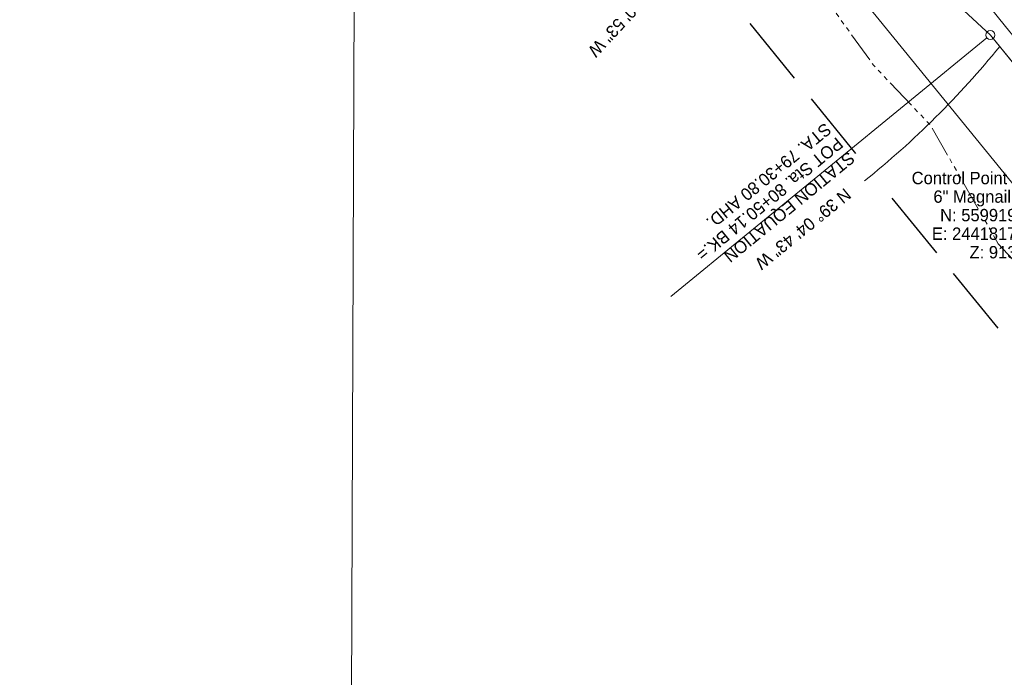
# Model space of a CAD drawing. Header units: feet. Extents: x 2433273 to 2447442, y 555003 to 575201.
# Tile 29 of 226: x 2441205 to 2441762, y 559625 to 559998. Entities that reach past the tile are written whole.
import ezdxf
from ezdxf.enums import TextEntityAlignment as Align

# ---------------------------------------------------------------- set-up
doc = ezdxf.new("R2010")
doc.units = ezdxf.units.FT
doc.header["$LTSCALE"] = 50
doc.header["$MEASUREMENT"] = 0
for name, pattern in [('cl20', [100, 5, -5, 80, -5, 5]), ('cl50', [100, 7.5, -7.5, 70, -7.5, 7.5]), ('DGN Style 2', [484.236387, 290.541832, -193.694555]), ('esmtrrex', [4.75, 0.8, -0.325, -0.325, 0.8, -0.3, 0.8, -0.3, 0.8, -0.3]), ('fenceex', [1, 0.85, -0.075, -0.075]), ('stream', [1.4, 0.7, -0.1, 0.1, -0.1, 0.1, -0.1, 0.1, -0.1])]:
    doc.linetypes.add(name, pattern=pattern)
for name, color, linetype, lineweight in [('DR_X_Ditch', 133, 'stream', 0), ('DV_X_Section_VMS_Line', 6, 'DGN Style 2', 0), ('GE_P_CL_50', 7, 'cl50', 13), ('RD_X_Fence', 230, 'fenceex', 0), ('RW_X_CL_20', 6, 'cl20', 0), ('RW_X_Esmt_RR', 6, 'esmtrrex', 30), ('SV_X_Text', 7, 'Continuous', 0)]:
    doc.layers.add(name, color=color, linetype=linetype, lineweight=lineweight)
doc.layers.add('GK_Visualization', color=30, linetype='Continuous', lineweight=13, plot=False)
doc.styles.add('Slanted-Normal LS 0.50', font='font31.shx', dxfattribs={"height": 0.14})
doc.styles.add('Slanted-Normal LS 0.50_0', font='font31.shx')
doc.styles.add('Style-font30', font='font30.shx')
doc.styles.add('Style-font31', font='font31.shx')
doc.dimstyles.new('Dec-0  Slanted', dxfattribs={"dimscale": 50, "dimtxt": 0.14, "dimasz": 0.14, "dimexe": 0.07, "dimexo": 0.07, "dimgap": 0.07, "dimtad": 1, "dimdec": 0, "dimzin": 3, "dimdsep": 46, "dimtxsty": 'Slanted-Normal LS 0.50_0', "dimcen": 0.09, "dimclrd": 97, "dimclre": 97, "dimclrt": 7, "dimadec": 0, "dimazin": 3, "dimtfac": 1, "dimtdec": 0, "dimtofl": 0, "dimtmove": 1, "dimatfit": 1, "dimfxl": 1, "dimtzin": 3, "dimlwd": 0, "dimlwe": 0, "dimarcsym": 0})

# ---------------------------------------------------------------- blocks, each defined once
blk = doc.blocks.new('X_20')
at = {"layer": 'GK_Visualization', "color": 1, "linetype": 'Continuous', "lineweight": 0}
for p, q in [((-0.07, -0.07), (0.07, 0.07)), ((-0.07, 0.07), (0.07, -0.07))]:
    blk.add_line(p, q, dxfattribs=at)

msp = doc.modelspace()

# ---------------------------------------------------------------- linework, layer by layer
at = {"layer": 'DR_X_Ditch', "ltscale": 0.500001, "flags": 128}
msp.add_lwpolyline([(2441358.41, 560427.51), (2441355.38, 560425.57), (2441352.75, 560408.92), (2441351.11, 560395.81), (2441349.48, 560385.99), (2441350.7, 560379.84), (2441356.85, 560371.66), (2441368.72, 560357.73), (2441397.38, 560327.02), (2441414.58, 560306.55), (2441434.23, 560277.07), (2441455.94, 560248.41), (2441472.02, 560239.05), (2441524.16, 560171.74), (2441570.41, 560119.22), (2441631.72, 560050.14), (2441688.18, 559971.8), (2441720.61, 559937.57), (2441758.8, 559870.69), (2441811.11, 559812.92), (2441841.05, 559767.33), (2441924.21, 559674.5), (2441993.78, 559587.12), (2442062.29, 559507.2), (2442105.72, 559448.43), (2442150.25, 559409.82), (2442194.5, 559356.99), (2442237.65, 559300.72), (2442235.48, 559293.84), (2442267.88, 559245.7), (2442335, 559173.06), (2442429.45, 559039.15), (2442475.06, 558964.21), (2442507.5, 558921.86), (2442529.84, 558887.42), (2442538.75, 558878.11), (2442552.64, 558871.16), (2442569.49, 558860.72), (2442580.62, 558823.82), (2442606.84, 558787.78), (2442606.84, 558764.86), (2442632.36, 558720.07), (2442655.28, 558679.45), (2442694.34, 558606.01)], dxfattribs=at)
at = {"layer": 'DV_X_Section_VMS_Line'}
msp.add_line((2441388.29, 558411.02), (2441395.74, 560452.88), dxfattribs=at)
at = {"layer": 'GE_P_CL_50'}
for p, q in [((2441754.32, 559988.88), (2441570.48, 560159.23)), ((2442251.31, 559376.86), (2441754.32, 559988.88))]:
    msp.add_line(p, q, dxfattribs=at)
at = {"layer": 'GE_P_CL_50', "linetype": 'Continuous'}
msp.add_line((2441752.38, 559987.3), (2441573.4, 559840.88), dxfattribs=at)
msp.add_circle((2441754.32, 559988.88), 2.5, dxfattribs=at)
msp.add_circle((2441754.32, 559988.88), 2.5, dxfattribs=at)
at = {"layer": 'GE_P_CL_50', "linetype": 'Continuous', "extrusion": (0, 0, -1)}
msp.add_arc((-2441361.62, 560306.39), 513.22, 219.1511, 231.2224, dxfattribs=at)
at = {"layer": 'GK_Visualization', "color": 1}
msp.add_line((2441754.32, 559988.88), (2441570.48, 560159.23), dxfattribs=at)
at = {"layer": 'GK_Visualization', "color": 1, "flags": 128}
msp.add_lwpolyline([(2443312.23, 558325.74), (2443280.68, 558427.93, 0.449483), (2443198.98, 558465.05), (2443070.06, 558407.74, -0.099787), (2443046.91, 558402.58), (2442900.2, 558399.57, -0.279414), (2442846.36, 558430.71), (2442766.38, 558576.62), (2442669.3, 558791.73), (2442536.89, 558995), (2442488.3, 559067.36), (2442339.87, 559261.21), (2442251.31, 559376.86), (2441754.32, 559988.88)], format="xyb", dxfattribs=at)
at = {"layer": 'RD_X_Fence', "flags": 128}
msp.add_lwpolyline([(2441905.98, 559817.03), (2441844.43, 559892.93), (2441826.88, 559914.63), (2441809.33, 559936.53), (2441789.23, 559961.1), (2441762.86, 559993.76), (2441746.39, 560014.18), (2441728.12, 560036.65), (2441706.44, 560063.4), (2441685.92, 560089.01), (2441662.58, 560117.72), (2441638.18, 560147.64)], dxfattribs=at)
at = {"layer": 'RW_X_CL_20'}
for q in [(2438921.81, 563402.2), (2439727.24, 562412.07)]:
    msp.add_line((2442616.69, 558860.03), q, dxfattribs=at)
at = {"layer": 'RW_X_Esmt_RR'}
msp.add_line((2442173.59, 559312.83), (2441167.05, 560550.19), dxfattribs=at)

# ---------------------------------------------------------------- block references
at = {"layer": 'GK_Visualization', "color": 1, "linetype": 'Continuous', "lineweight": 0}
msp.add_blockref('X_20', (2441754.32, 559988.88), dxfattribs=at)

# ---------------------------------------------------------------- texts
at = {"layer": 'GE_P_CL_50', "linetype": 'Continuous', "style": 'Style-font31'}
for s, rotation, p in [('N 47%%d 10\' 53" W', 227.1814, (2441553.58, 560000.08)), ('N 39%%d 04\' 43" W', 219.0787, (2441650.54, 559876.39))]:
    msp.add_text(s, height=7, rotation=rotation, dxfattribs=at).set_placement(p, align=Align.TOP_CENTER)
at = {"layer": 'GE_P_CL_50', "linetype": 'Continuous', "insert": (2441653.9, 559947.79), "char_height": 7, "attachment_point": 7, "rotation": 219.2854, "line_spacing_factor": 0.9, "style": 'Style-font31'}
msp.add_mtext('STATION EQUATION\\PPOT Sta. 80+50.14 BK.=\\PSTA. 79+30.80 AHD.\\P\\P', dxfattribs=at)
at = {"layer": 'GK_Visualization', "color": 1, "style": 'Style-font30'}
msp.add_text('TEMP100', height=0.14, dxfattribs=at).set_placement((2441754.32, 559988.88), align=Align.RIGHT)
at = {"layer": 'SV_X_Text', "insert": (2441787.29, 559911.42), "char_height": 7, "attachment_point": 3, "line_spacing_factor": 0.9, "style": 'Slanted-Normal LS 0.50'}
msp.add_mtext('Control Point #119\\P6" Magnail (set)\\PN: 559919.754\\PE: 2441817.948\\PZ: 913.927', dxfattribs=at)

# ---------------------------------------------------------------- leaders
at = {"layer": 'SV_X_Text', "color": 97, "linetype": 'Continuous', "lineweight": 0, "annotation_type": 0, "has_hookline": 1, "hookline_direction": 1, "text_width": 98.5}
msp.add_leader([(2441817.95, 559919.75), (2441797.79, 559907.92), (2441790.79, 559907.92)], dimstyle='Dec-0  Slanted', override={"dimtad": 0, "dimclrd": 0, "dimlwd": 65534}, dxfattribs=at)

doc.saveas('drawing.dxf')
